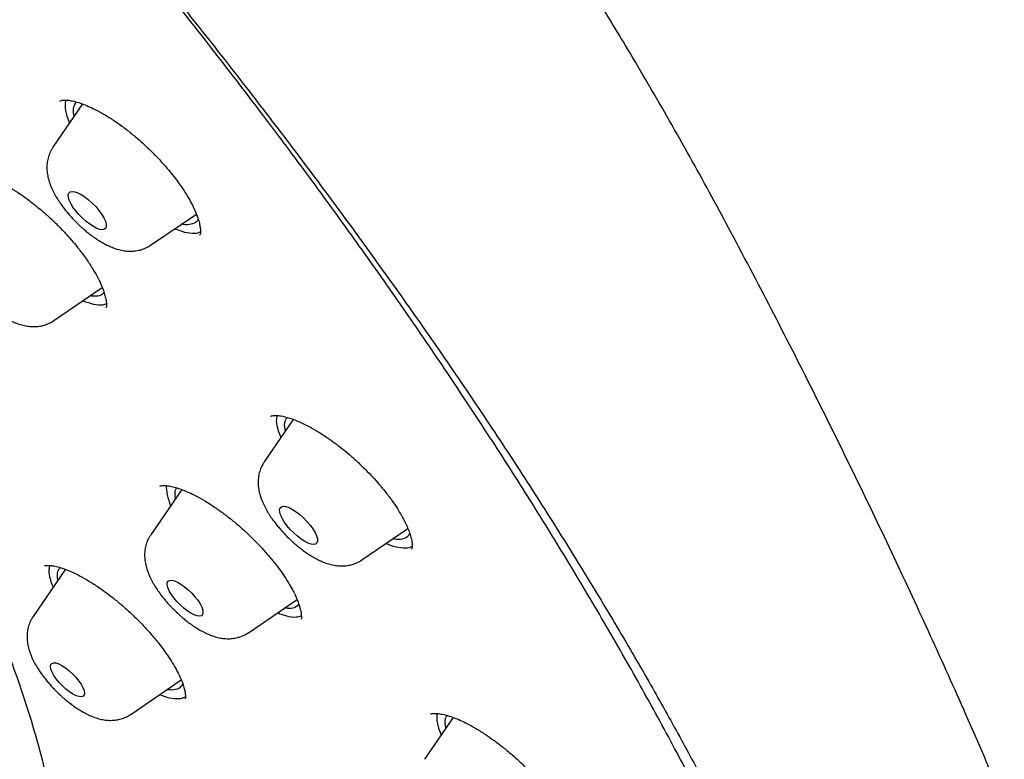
# Model space of a CAD drawing. Header units: millimetres. Extents: x 8 to 1577, y 12 to 2534.
# Tile 27 of 115: x 1357 to 1374, y 877 to 890. Entities that reach past the tile are written whole.
import ezdxf

# ---------------------------------------------------------------- set-up
doc = ezdxf.new("R2010")
doc.units = ezdxf.units.MM

msp = doc.modelspace()

# ---------------------------------------------------------------- linework, layer by layer
at = {"color": 7, "linetype": 'Continuous', "lineweight": 30}
for p, q in [((1358.114, 888.953), (1357.59, 888.188)), ((1359.314, 886.46), (1360.121, 887.01)), ((1357.605, 885.129), (1358.46, 885.712)), ((1358.525, 885.356), (1358.522, 885.354)), ((1361.832, 883.382), (1361.319, 882.633)), ((1359.863, 882.148), (1359.315, 881.347)), ((1363.042, 880.905), (1363.854, 881.458)), ((1357.81, 880.738), (1357.24, 879.906)), ((1361.039, 879.619), (1361.899, 880.205)), ((1358.964, 878.178), (1359.855, 878.786)), ((1364.656, 878.123), (1364.15, 877.385))]:
    msp.add_line(p, q, dxfattribs=at)
at = {"color": 7, "linetype": 'Continuous', "lineweight": 30, "flags": 128}
for points in [[(1358.306, 886.787), (1358.241, 886.829), (1358.176, 886.879), (1358.11, 886.937), (1358.049, 887), (1357.993, 887.066), (1357.944, 887.131), (1357.906, 887.195), (1357.879, 887.253), (1357.863, 887.305), (1357.861, 887.348), (1357.872, 887.379), (1357.895, 887.399), (1357.929, 887.407), (1357.974, 887.401), (1358.028, 887.383), (1358.088, 887.352), (1358.152, 887.311), (1358.218, 887.26), (1358.283, 887.203), (1358.345, 887.14), (1358.401, 887.074), (1358.449, 887.008), (1358.488, 886.945), (1358.515, 886.886), (1358.53, 886.834), (1358.532, 886.792), (1358.522, 886.76), (1358.499, 886.74), (1358.464, 886.733), (1358.419, 886.739), (1358.366, 886.757), (1358.306, 886.787)], [(1362.034, 881.232), (1361.97, 881.273), (1361.904, 881.323), (1361.839, 881.381), (1361.777, 881.444), (1361.721, 881.51), (1361.673, 881.576), (1361.635, 881.639), (1361.607, 881.698), (1361.592, 881.749), (1361.59, 881.792), (1361.6, 881.824), (1361.623, 881.844), (1361.658, 881.851), (1361.703, 881.845), (1361.757, 881.827), (1361.817, 881.797), (1361.881, 881.755), (1361.947, 881.705), (1362.012, 881.647), (1362.073, 881.584), (1362.129, 881.518), (1362.178, 881.452), (1362.216, 881.389), (1362.244, 881.33), (1362.259, 881.279), (1362.261, 881.236), (1362.25, 881.204), (1362.227, 881.184), (1362.193, 881.177), (1362.148, 881.183), (1362.094, 881.201), (1362.034, 881.232)], [(1360.024, 879.963), (1359.962, 880.003), (1359.898, 880.052), (1359.835, 880.109), (1359.775, 880.171), (1359.722, 880.235), (1359.676, 880.299), (1359.641, 880.359), (1359.617, 880.415), (1359.606, 880.463), (1359.608, 880.501), (1359.622, 880.528), (1359.649, 880.543), (1359.687, 880.545), (1359.734, 880.534), (1359.79, 880.511), (1359.85, 880.476), (1359.914, 880.431), (1359.978, 880.377), (1360.039, 880.318), (1360.096, 880.255), (1360.146, 880.191), (1360.186, 880.128), (1360.216, 880.069), (1360.233, 880.017), (1360.238, 879.974), (1360.23, 879.941), (1360.21, 879.92), (1360.177, 879.912), (1360.134, 879.916), (1360.082, 879.933), (1360.024, 879.963)], [(1357.944, 878.535), (1357.883, 878.575), (1357.82, 878.624), (1357.758, 878.68), (1357.7, 878.741), (1357.649, 878.804), (1357.606, 878.866), (1357.574, 878.925), (1357.554, 878.977), (1357.546, 879.022), (1357.552, 879.056), (1357.57, 879.078), (1357.601, 879.088), (1357.642, 879.085), (1357.692, 879.069), (1357.749, 879.04), (1357.811, 879), (1357.873, 878.951), (1357.935, 878.895), (1357.993, 878.835), (1358.044, 878.772), (1358.087, 878.71), (1358.119, 878.651), (1358.139, 878.598), (1358.147, 878.554), (1358.141, 878.52), (1358.123, 878.497), (1358.092, 878.487), (1358.051, 878.491), (1358.001, 878.507), (1357.944, 878.535)]]:
    msp.add_lwpolyline(points, dxfattribs=at)
at = {"color": 7, "linetype": 'Continuous', "lineweight": 30}
for points, knots in [([(1394.298, 868.051), (1394.344, 868.096), (1394.434, 868.184), (1394.57, 868.324), (1394.688, 868.451), (1394.806, 868.586), (1394.906, 868.707), (1394.998, 868.824), (1395.083, 868.937), (1395.193, 869.093), (1395.32, 869.287), (1395.456, 869.517), (1395.578, 869.747), (1395.686, 869.971), (1395.785, 870.199), (1395.9, 870.497), (1396.019, 870.857), (1396.124, 871.261), (1396.206, 871.658), (1396.269, 872.054), (1396.316, 872.485), (1396.343, 872.883), (1396.354, 873.242), (1396.356, 873.539), (1396.352, 873.813), (1396.343, 874.069), (1396.33, 874.322), (1396.313, 874.577), (1396.292, 874.832), (1396.266, 875.093), (1396.236, 875.361), (1396.2, 875.641), (1396.16, 875.925), (1396.116, 876.204), (1396.072, 876.468), (1396.028, 876.716), (1395.982, 876.96), (1395.932, 877.208), (1395.879, 877.469), (1395.82, 877.747), (1395.755, 878.051), (1395.681, 878.384), (1395.613, 878.684), (1395.557, 878.928), (1395.517, 879.098), (1395.484, 879.236), (1395.459, 879.343), (1395.439, 879.424), (1395.423, 879.494), (1395.401, 879.583), (1395.371, 879.705), (1395.331, 879.868), (1395.283, 880.062), (1395.221, 880.306), (1395.147, 880.596), (1395.061, 880.923), (1394.971, 881.26), (1394.879, 881.601), (1394.783, 881.946), (1394.699, 882.243), (1394.628, 882.491), (1394.57, 882.69), (1394.512, 882.889), (1394.455, 883.084), (1394.401, 883.264), (1394.354, 883.42), (1394.315, 883.55), (1394.283, 883.655), (1394.257, 883.738), (1394.235, 883.81), (1394.209, 883.894), (1394.174, 884.007), (1394.128, 884.157), (1394.071, 884.338), (1394.003, 884.552), (1393.926, 884.793), (1393.842, 885.052), (1393.71, 885.455), (1393.533, 885.986), (1393.309, 886.639), (1393.086, 887.27), (1392.864, 887.884), (1392.641, 888.489), (1392.373, 889.197), (1392.06, 890.003), (1391.698, 890.905), (1391.308, 891.848), (1390.885, 892.839), (1390.422, 893.894), (1389.945, 894.953), (1389.329, 896.285), (1388.802, 897.394), (1388.374, 898.274), (1388.196, 898.638), (1388.026, 898.982), (1387.877, 899.281), (1387.75, 899.535), (1387.644, 899.746), (1387.551, 899.932), (1387.471, 900.091), (1387.403, 900.225), (1387.337, 900.355), (1387.261, 900.503), (1387.167, 900.689), (1387.055, 900.908), (1386.868, 901.269), (1386.606, 901.776), (1386.261, 902.432), (1385.906, 903.098), (1385.537, 903.771), (1385.157, 904.449), (1384.749, 905.16), (1384.311, 905.901), (1383.845, 906.668), (1383.349, 907.461), (1382.821, 908.28), (1382.257, 909.129), (1381.673, 909.98), (1381.068, 910.832), (1380.445, 911.682), (1379.785, 912.553), (1379.092, 913.439), (1378.371, 914.33), (1377.629, 915.219), (1376.866, 916.105), (1376.085, 916.984), (1375.285, 917.855), (1374.438, 918.75), (1373.543, 919.666), (1372.6, 920.598), (1371.647, 921.512), (1370.683, 922.406), (1369.718, 923.273), (1368.754, 924.112), (1367.792, 924.923), (1366.828, 925.714), (1365.79, 926.544), (1364.678, 927.406), (1363.493, 928.297), (1362.31, 929.16), (1361.13, 929.994), (1359.953, 930.809), (1358.772, 931.618), (1357.622, 932.396), (1356.502, 933.144), (1355.418, 933.859), (1354.35, 934.555), (1353.311, 935.223), (1352.312, 935.858), (1351.351, 936.46), (1350.43, 937.03), (1349.547, 937.569), (1348.702, 938.078), (1347.896, 938.557), (1347.128, 939.009), (1346.349, 939.462), (1345.536, 939.927), (1344.667, 940.416), (1343.772, 940.912), (1342.91, 941.381), (1342.087, 941.822), (1341.305, 942.235), (1340.673, 942.564), (1340.205, 942.806), (1339.916, 942.954), (1339.657, 943.086), (1339.43, 943.202), (1339.235, 943.301), (1339.081, 943.378), (1338.964, 943.437), (1338.88, 943.479), (1338.806, 943.517), (1338.722, 943.559), (1338.611, 943.614), (1338.461, 943.689), (1338.273, 943.783), (1338.023, 943.907), (1337.722, 944.056), (1337.385, 944.221), (1337.046, 944.387), (1336.708, 944.55), (1336.063, 944.861), (1335.113, 945.31), (1333.86, 945.887), (1332.947, 946.296), (1332.373, 946.545), (1332.144, 946.644), (1331.932, 946.734), (1331.743, 946.812), (1331.581, 946.88), (1331.444, 946.936), (1331.334, 946.98), (1331.242, 947.018), (1331.152, 947.054), (1331.047, 947.096), (1330.92, 947.146), (1330.771, 947.205), (1330.564, 947.284), (1330.3, 947.385), (1329.975, 947.505), (1329.625, 947.631), (1329.316, 947.739), (1329.067, 947.823), (1328.892, 947.88), (1328.744, 947.928), (1328.619, 947.968), (1328.509, 948.002), (1328.39, 948.039), (1328.254, 948.08), (1328.095, 948.128), (1327.918, 948.179), (1327.718, 948.235), (1327.496, 948.296), (1327.266, 948.356), (1327.041, 948.412), (1326.807, 948.467), (1326.564, 948.522), (1326.313, 948.575), (1326.083, 948.619), (1325.874, 948.657), (1325.678, 948.69), (1325.513, 948.715), (1325.37, 948.735), (1325.241, 948.752), (1325.093, 948.771), (1324.935, 948.788), (1324.766, 948.805), (1324.598, 948.819), (1324.431, 948.831), (1324.261, 948.84), (1324.076, 948.848), (1323.877, 948.853), (1323.681, 948.853), (1323.498, 948.851), (1323.329, 948.845), (1323.163, 948.837), (1322.994, 948.825), (1322.827, 948.811), (1322.676, 948.794), (1322.54, 948.777), (1322.411, 948.759), (1322.284, 948.739), (1322.15, 948.715), (1321.998, 948.686), (1321.83, 948.649), (1321.657, 948.606), (1321.479, 948.557), (1321.302, 948.503), (1321.124, 948.443), (1320.953, 948.379), (1320.781, 948.308), (1320.607, 948.23), (1320.435, 948.146), (1320.21, 948.025), (1319.938, 947.861), (1319.706, 947.696), (1319.559, 947.583), (1319.496, 947.532), (1319.431, 947.479), (1319.363, 947.422), (1319.286, 947.354), (1319.175, 947.254), (1319.034, 947.119), (1318.927, 947.011), (1318.869, 946.952)], [0, 0, 0, 0, 0.00138, 0.002687, 0.004631, 0.006425, 0.008093, 0.009738, 0.01134, 0.012866, 0.016237, 0.019442, 0.022322, 0.0254, 0.028306, 0.031239, 0.036849, 0.04191, 0.046106, 0.051257, 0.056163, 0.061443, 0.065192, 0.068707, 0.071701, 0.074593, 0.077447, 0.0803, 0.083201, 0.086012, 0.089047, 0.092141, 0.095284, 0.09838, 0.10125, 0.103891, 0.106443, 0.109173, 0.111963, 0.114965, 0.118278, 0.121904, 0.125838, 0.128004, 0.129831, 0.131319, 0.13247, 0.133282, 0.133919, 0.134722, 0.136115, 0.137844, 0.139908, 0.142307, 0.145596, 0.149095, 0.152622, 0.156178, 0.159762, 0.163375, 0.16541, 0.167454, 0.169508, 0.17156, 0.173429, 0.175046, 0.176338, 0.177407, 0.17825, 0.178886, 0.179607, 0.18081, 0.18233, 0.184167, 0.186321, 0.188792, 0.191478, 0.194126, 0.200914, 0.207363, 0.213496, 0.219488, 0.225381, 0.231173, 0.240073, 0.248728, 0.257138, 0.267104, 0.277025, 0.28692, 0.296786, 0.31408, 0.317466, 0.320845, 0.324007, 0.32684, 0.328987, 0.330896, 0.332569, 0.334005, 0.335204, 0.33619, 0.337526, 0.339193, 0.341191, 0.343399, 0.348898, 0.354734, 0.360913, 0.366561, 0.372473, 0.378622, 0.384988, 0.391569, 0.398244, 0.405127, 0.41222, 0.419526, 0.42635, 0.433345, 0.440511, 0.447823, 0.455152, 0.462478, 0.469803, 0.477129, 0.484456, 0.491768, 0.499941, 0.5081, 0.516247, 0.524382, 0.532504, 0.540467, 0.548415, 0.556362, 0.564327, 0.574086, 0.58387, 0.593672, 0.603484, 0.613313, 0.623185, 0.633099, 0.642224, 0.651385, 0.660472, 0.669258, 0.677734, 0.685902, 0.693762, 0.701315, 0.70856, 0.715497, 0.722128, 0.728451, 0.735754, 0.743323, 0.751168, 0.75929, 0.76604, 0.772971, 0.780083, 0.782904, 0.785504, 0.787822, 0.789856, 0.791607, 0.793076, 0.793991, 0.794747, 0.795345, 0.795997, 0.796998, 0.798348, 0.800048, 0.802098, 0.80511, 0.808193, 0.811267, 0.814333, 0.81739, 0.828891, 0.840383, 0.852012, 0.854222, 0.856421, 0.858428, 0.860198, 0.86173, 0.863025, 0.86408, 0.864839, 0.865623, 0.866616, 0.867818, 0.869229, 0.87085, 0.873686, 0.876794, 0.880173, 0.883822, 0.885774, 0.887493, 0.888956, 0.890164, 0.891177, 0.892216, 0.893681, 0.895231, 0.896961, 0.898965, 0.901243, 0.903672, 0.905979, 0.908153, 0.910903, 0.913509, 0.915901, 0.918026, 0.920059, 0.922079, 0.923235, 0.924601, 0.926179, 0.92796, 0.929673, 0.93163, 0.933406, 0.93513, 0.937178, 0.939469, 0.941667, 0.943688, 0.945564, 0.947325, 0.94927, 0.951284, 0.952996, 0.954437, 0.955952, 0.957406, 0.958849, 0.96061, 0.962697, 0.964771, 0.966732, 0.969081, 0.971169, 0.973215, 0.975393, 0.977593, 0.979797, 0.982003, 0.986336, 0.990689, 0.991548, 0.992421, 0.993307, 0.994208, 0.995172, 0.996436, 0.998044, 1, 1, 1, 1]), ([(1352.458, 860.841), (1352.727, 860.7), (1353.265, 860.42), (1354.134, 859.988), (1355.065, 859.545), (1356.05, 859.103), (1356.995, 858.705), (1357.9, 858.348), (1358.765, 858.031), (1359.605, 857.748), (1360.419, 857.498), (1361.207, 857.28), (1362.016, 857.082), (1362.841, 856.912), (1363.669, 856.776), (1364.458, 856.682), (1365.21, 856.628), (1365.932, 856.614), (1366.611, 856.639), (1367.246, 856.701), (1367.841, 856.797), (1368.405, 856.928), (1368.956, 857.099), (1369.487, 857.313), (1369.991, 857.573), (1370.453, 857.869), (1370.874, 858.2), (1371.258, 858.569), (1371.598, 858.968), (1371.896, 859.394), (1372.155, 859.844), (1372.379, 860.327), (1372.574, 860.856), (1372.736, 861.435), (1372.86, 862.06), (1372.942, 862.713), (1372.984, 863.392), (1372.986, 864.102), (1372.95, 864.83), (1372.877, 865.572), (1372.771, 866.327), (1372.629, 867.107), (1372.447, 867.935), (1372.221, 868.813), (1371.951, 869.734), (1371.644, 870.67), (1371.302, 871.62), (1370.923, 872.591), (1370.515, 873.566), (1370.079, 874.541), (1369.619, 875.514), (1369.128, 876.503), (1368.589, 877.537), (1368.001, 878.615), (1367.367, 879.727), (1366.706, 880.841), (1366.019, 881.955), (1365.301, 883.078), (1364.566, 884.189), (1363.817, 885.287), (1363.056, 886.37), (1362.27, 887.456), (1361.436, 888.579), (1360.551, 889.736), (1359.625, 890.914), (1358.684, 892.08), (1357.729, 893.232), (1356.753, 894.381), (1355.775, 895.504), (1354.796, 896.6), (1353.82, 897.67), (1352.828, 898.732), (1351.792, 899.817), (1350.712, 900.922), (1349.598, 902.034), (1348.482, 903.12), (1347.368, 904.181), (1346.244, 905.225), (1345.133, 906.233), (1344.035, 907.205), (1342.953, 908.141), (1341.867, 909.058), (1340.747, 909.983), (1339.591, 910.912), (1338.415, 911.832), (1337.252, 912.716), (1336.103, 913.566), (1334.958, 914.388), (1333.839, 915.167), (1332.746, 915.905), (1331.681, 916.602), (1330.623, 917.272), (1329.544, 917.932), (1328.444, 918.579), (1327.339, 919.204), (1326.259, 919.787), (1325.205, 920.329), (1324.168, 920.837), (1323.167, 921.3), (1322.202, 921.72), (1321.273, 922.099), (1320.364, 922.445), (1319.447, 922.767), (1318.528, 923.06), (1317.617, 923.319), (1316.742, 923.534), (1315.902, 923.709), (1315.089, 923.844), (1314.32, 923.939), (1313.592, 923.994), (1312.905, 924.013), (1312.245, 923.997), (1311.595, 923.943), (1310.959, 923.85), (1310.346, 923.712), (1309.774, 923.537), (1309.243, 923.323), (1308.747, 923.072), (1308.295, 922.787), (1307.886, 922.471), (1307.518, 922.127), (1307.183, 921.75), (1306.901, 921.367), (1306.666, 920.984), (1306.452, 920.574), (1306.25, 920.101), (1306.069, 919.557), (1305.929, 918.994), (1305.827, 918.415), (1305.759, 917.822), (1305.725, 917.207), (1305.722, 916.571), (1305.751, 915.916), (1305.808, 915.269), (1305.888, 914.635), (1305.997, 913.96), (1306.145, 913.205), (1306.342, 912.365), (1306.571, 911.521), (1306.828, 910.674), (1307.11, 909.827), (1307.422, 908.969), (1307.761, 908.099), (1308.127, 907.22), (1308.542, 906.277), (1309.013, 905.269), (1309.54, 904.204), (1310.097, 903.132), (1310.683, 902.057), (1311.302, 900.968), (1311.943, 899.886), (1312.602, 898.814), (1313.276, 897.753), (1313.978, 896.683), (1314.729, 895.575), (1315.53, 894.429), (1316.375, 893.257), (1317.239, 892.093), (1318.121, 890.939), (1319.027, 889.784), (1319.94, 888.651), (1320.858, 887.541), (1321.778, 886.454), (1322.717, 885.371), (1323.701, 884.261), (1324.733, 883.126), (1325.801, 881.979), (1326.875, 880.854), (1327.952, 879.751), (1329.043, 878.661), (1330.126, 877.604), (1331.199, 876.58), (1332.261, 875.59), (1333.331, 874.615), (1334.337, 873.719), (1335.278, 872.898), (1336.233, 872.081), (1337.273, 871.21), (1338.396, 870.293), (1339.351, 869.531), (1339.931, 869.082), (1340.137, 868.923)], [0, 0, 0, 0, 0.004427, 0.008853, 0.014514, 0.020176, 0.025836, 0.031112, 0.036388, 0.041664, 0.046816, 0.051969, 0.057122, 0.063103, 0.069085, 0.074885, 0.080688, 0.086491, 0.092291, 0.097778, 0.103267, 0.108756, 0.114243, 0.120224, 0.126206, 0.132006, 0.137809, 0.143612, 0.149412, 0.154899, 0.160388, 0.165877, 0.171364, 0.177345, 0.183327, 0.189127, 0.19493, 0.200734, 0.206533, 0.21202, 0.217509, 0.222998, 0.228485, 0.234467, 0.240448, 0.246248, 0.252051, 0.257855, 0.263655, 0.269141, 0.27463, 0.28012, 0.285606, 0.291588, 0.297569, 0.303369, 0.309172, 0.314976, 0.320776, 0.326262, 0.331751, 0.337241, 0.342727, 0.348709, 0.35469, 0.36049, 0.366294, 0.372097, 0.377897, 0.383383, 0.388872, 0.394362, 0.399848, 0.40583, 0.411812, 0.417611, 0.423415, 0.429218, 0.435018, 0.440504, 0.445993, 0.451483, 0.456969, 0.462951, 0.468933, 0.474732, 0.480536, 0.486339, 0.492139, 0.497625, 0.503115, 0.508604, 0.51409, 0.520072, 0.526054, 0.531854, 0.537657, 0.54346, 0.54926, 0.554746, 0.560236, 0.565725, 0.571211, 0.577193, 0.583175, 0.588975, 0.594778, 0.600581, 0.606381, 0.611867, 0.617357, 0.622846, 0.628332, 0.634314, 0.640296, 0.646096, 0.651899, 0.657702, 0.663502, 0.668989, 0.674478, 0.679967, 0.685454, 0.68988, 0.694307, 0.699967, 0.705629, 0.71129, 0.716565, 0.721842, 0.727117, 0.73227, 0.737423, 0.742575, 0.747002, 0.751428, 0.757089, 0.762751, 0.768411, 0.773687, 0.778964, 0.784239, 0.789391, 0.794545, 0.799697, 0.805678, 0.81166, 0.81746, 0.823263, 0.829066, 0.834866, 0.840353, 0.845842, 0.851331, 0.856818, 0.862799, 0.868781, 0.874581, 0.880384, 0.886188, 0.891987, 0.897474, 0.902963, 0.908452, 0.913939, 0.919921, 0.925902, 0.931702, 0.937505, 0.943309, 0.949109, 0.954595, 0.960084, 0.965574, 0.97106, 0.975486, 0.979913, 0.985574, 0.991236, 0.996896, 1, 1, 1, 1]), ([(1378.098, 854.065), (1378.182, 854.136), (1378.356, 854.283), (1378.531, 854.473), (1378.654, 854.622), (1378.728, 854.718), (1378.794, 854.809), (1378.85, 854.892), (1378.898, 854.966), (1378.937, 855.03), (1378.969, 855.085), (1378.999, 855.138), (1379.032, 855.198), (1379.07, 855.27), (1379.115, 855.362), (1379.167, 855.475), (1379.222, 855.604), (1379.273, 855.735), (1379.317, 855.858), (1379.354, 855.972), (1379.387, 856.079), (1379.416, 856.185), (1379.445, 856.297), (1379.474, 856.421), (1379.504, 856.562), (1379.534, 856.723), (1379.562, 856.902), (1379.587, 857.091), (1379.607, 857.28), (1379.621, 857.461), (1379.632, 857.641), (1379.64, 857.818), (1379.644, 857.993), (1379.645, 858.157), (1379.643, 858.312), (1379.64, 858.469), (1379.634, 858.636), (1379.625, 858.825), (1379.612, 859.037), (1379.594, 859.269), (1379.571, 859.511), (1379.537, 859.815), (1379.491, 860.173), (1379.429, 860.587), (1379.36, 860.995), (1379.284, 861.404), (1379.2, 861.818), (1379.112, 862.238), (1379.013, 862.69), (1378.902, 863.179), (1378.778, 863.698), (1378.651, 864.213), (1378.522, 864.714), (1378.395, 865.195), (1378.27, 865.653), (1378.142, 866.108), (1378.006, 866.581), (1377.858, 867.082), (1377.702, 867.595), (1377.453, 868.394), (1377.098, 869.486), (1376.615, 870.888), (1376.099, 872.308), (1375.55, 873.748), (1374.968, 875.205), (1374.354, 876.681), (1373.726, 878.133), (1373.086, 879.558), (1372.437, 880.957), (1371.759, 882.369), (1371.055, 883.795), (1370.322, 885.235), (1369.709, 886.408), (1369.222, 887.313), (1368.876, 887.943), (1368.52, 888.576), (1368.152, 889.216), (1367.801, 889.811), (1367.465, 890.369), (1367.141, 890.896), (1366.844, 891.368), (1366.591, 891.766), (1366.395, 892.068), (1366.218, 892.339), (1366.059, 892.58), (1365.916, 892.795), (1365.783, 892.994), (1365.646, 893.196), (1365.493, 893.42), (1365.328, 893.661), (1365.152, 893.914), (1364.973, 894.169), (1364.788, 894.431), (1364.601, 894.692), (1364.297, 895.112), (1363.875, 895.685), (1363.327, 896.406), (1362.725, 897.179), (1362.057, 898.012), (1361.314, 898.907), (1360.55, 899.799), (1359.764, 900.685), (1358.96, 901.563), (1358.139, 902.43), (1357.304, 903.283), (1356.457, 904.122), (1355.598, 904.949), (1354.727, 905.762), (1353.846, 906.56), (1352.924, 907.372), (1351.962, 908.194), (1350.963, 909.021), (1349.963, 909.824), (1348.964, 910.605), (1347.965, 911.364), (1347.008, 912.073), (1346.088, 912.739), (1345.197, 913.371), (1344.394, 913.93), (1343.675, 914.426), (1343.174, 914.769), (1342.793, 915.029), (1342.541, 915.2), (1342.305, 915.36), (1342.11, 915.492), (1341.963, 915.591), (1341.858, 915.662), (1341.764, 915.724), (1341.662, 915.794), (1341.531, 915.881), (1341.374, 915.986), (1341.2, 916.102), (1341.017, 916.224), (1340.742, 916.408), (1340.369, 916.654), (1339.9, 916.963), (1339.309, 917.35), (1338.616, 917.8), (1337.828, 918.307), (1337.192, 918.711), (1336.695, 919.025), (1336.332, 919.253), (1335.973, 919.478), (1335.622, 919.697), (1335.283, 919.907), (1334.955, 920.109), (1334.635, 920.306), (1334.334, 920.49), (1334.034, 920.673), (1333.721, 920.863), (1333.363, 921.079), (1332.962, 921.321), (1332.519, 921.585), (1332.037, 921.871), (1331.515, 922.179), (1330.952, 922.508), (1330.564, 922.733), (1330.363, 922.85)], [0, 0, 0, 0, 0.006988, 0.014481, 0.01748, 0.020422, 0.023064, 0.025391, 0.027443, 0.029173, 0.030579, 0.031833, 0.033369, 0.03521, 0.037355, 0.040242, 0.043485, 0.046568, 0.049374, 0.051901, 0.054151, 0.056445, 0.058704, 0.061289, 0.064199, 0.067492, 0.07112, 0.074977, 0.078648, 0.082085, 0.08529, 0.08877, 0.091937, 0.094886, 0.097648, 0.100305, 0.103213, 0.106501, 0.110167, 0.114211, 0.118354, 0.122397, 0.129366, 0.136014, 0.142461, 0.148902, 0.15534, 0.161801, 0.168383, 0.176229, 0.184197, 0.191967, 0.19949, 0.206659, 0.213387, 0.219732, 0.226636, 0.234064, 0.2415, 0.248777, 0.268349, 0.287888, 0.307426, 0.326963, 0.3465, 0.366036, 0.385572, 0.403476, 0.421384, 0.439304, 0.457225, 0.475146, 0.493061, 0.500719, 0.508375, 0.516029, 0.523681, 0.531379, 0.537301, 0.543517, 0.550029, 0.553908, 0.55744, 0.560591, 0.563361, 0.565804, 0.568067, 0.570251, 0.572792, 0.575821, 0.578541, 0.581538, 0.584568, 0.587553, 0.590491, 0.59897, 0.607106, 0.615114, 0.625323, 0.635502, 0.645697, 0.655905, 0.666119, 0.676293, 0.686444, 0.696588, 0.706734, 0.716922, 0.727136, 0.737352, 0.748775, 0.760164, 0.771542, 0.78292, 0.794301, 0.805686, 0.815709, 0.825888, 0.836348, 0.843445, 0.850756, 0.853687, 0.85665, 0.859514, 0.861878, 0.863429, 0.864622, 0.865523, 0.866676, 0.868198, 0.870051, 0.872138, 0.874265, 0.876429, 0.881728, 0.887236, 0.892804, 0.902388, 0.911511, 0.920467, 0.924741, 0.929016, 0.933275, 0.937419, 0.941426, 0.945298, 0.949033, 0.95279, 0.955976, 0.959693, 0.963941, 0.968719, 0.974028, 0.979756, 0.985995, 0.992743, 1, 1, 1, 1]), ([(1330.318, 917.667), (1330.431, 917.596), (1330.645, 917.464), (1330.946, 917.274), (1331.207, 917.108), (1331.427, 916.966), (1331.612, 916.847), (1331.776, 916.74), (1332.029, 916.575), (1332.381, 916.343), (1332.951, 915.962), (1333.646, 915.489), (1334.514, 914.884), (1335.437, 914.224), (1336.415, 913.506), (1337.419, 912.751), (1338.448, 911.957), (1339.5, 911.124), (1340.553, 910.271), (1341.603, 909.398), (1342.673, 908.489), (1343.761, 907.542), (1344.865, 906.558), (1345.964, 905.556), (1347.057, 904.539), (1348.141, 903.506), (1349.196, 902.479), (1350.221, 901.461), (1351.215, 900.452), (1352.199, 899.435), (1353.17, 898.409), (1354.147, 897.354), (1355.13, 896.272), (1356.114, 895.163), (1357.081, 894.049), (1358.03, 892.931), (1358.959, 891.811), (1359.849, 890.712), (1360.701, 889.634), (1361.516, 888.58), (1362.31, 887.527), (1363.082, 886.477), (1363.846, 885.411), (1364.6, 884.328), (1365.341, 883.231), (1366.053, 882.142), (1366.736, 881.061), (1367.389, 879.99), (1367.986, 878.973), (1368.53, 878.009), (1369.025, 877.097), (1369.389, 876.397), (1369.638, 875.903), (1369.781, 875.616), (1369.915, 875.344), (1370.025, 875.116), (1370.122, 874.913), (1370.215, 874.716), (1370.327, 874.477), (1370.455, 874.198), (1370.6, 873.878), (1370.699, 873.654), (1370.751, 873.534)], [0, 0, 0, 0, 0.007184, 0.013512, 0.018985, 0.023599, 0.027355, 0.030607, 0.033897, 0.043173, 0.052607, 0.069452, 0.086298, 0.106352, 0.126407, 0.146462, 0.167949, 0.189437, 0.210924, 0.232412, 0.253884, 0.276669, 0.299463, 0.322257, 0.34505, 0.367847, 0.390647, 0.412131, 0.433615, 0.455098, 0.476582, 0.498061, 0.520846, 0.543643, 0.56644, 0.589237, 0.612033, 0.634824, 0.656306, 0.677788, 0.69927, 0.720752, 0.742231, 0.765012, 0.787806, 0.8106, 0.833394, 0.856187, 0.878968, 0.899011, 0.919054, 0.939097, 0.945712, 0.952281, 0.958472, 0.964237, 0.967807, 0.972331, 0.97781, 0.984246, 0.991641, 1, 1, 1, 1]), ([(1345.631, 895.29), (1345.664, 895.257), (1345.976, 894.942), (1346.55, 894.334), (1347.353, 893.466), (1348.136, 892.588), (1348.902, 891.7), (1349.645, 890.806), (1350.364, 889.912), (1351.056, 889.019), (1351.722, 888.127), (1352.361, 887.236), (1352.972, 886.352), (1353.55, 885.476), (1354.096, 884.61), (1354.609, 883.753), (1355.089, 882.909), (1355.532, 882.081), (1355.936, 881.272), (1356.3, 880.485), (1356.625, 879.718), (1356.91, 878.972), (1357.155, 878.248), (1357.36, 877.549), (1357.523, 876.877), (1357.646, 876.235), (1357.728, 875.621), (1357.769, 875.037), (1357.769, 874.484), (1357.728, 873.966), (1357.646, 873.482), (1357.523, 873.033), (1357.359, 872.619), (1357.153, 872.244), (1356.907, 871.91), (1356.621, 871.617), (1356.294, 871.364), (1355.927, 871.152), (1355.52, 870.982), (1355.076, 870.853), (1354.596, 870.765), (1354.083, 870.719), (1353.537, 870.714), (1352.957, 870.751), (1352.347, 870.828), (1351.709, 870.946), (1351.044, 871.104), (1350.349, 871.306), (1349.792, 871.487), (1349.459, 871.614), (1349.376, 871.646)], [0, 0, 0, 0, 0.0025366, 0.0239573, 0.0453708, 0.0668249, 0.0883691, 0.1100524, 0.13155, 0.1530377, 0.1745614, 0.196167, 0.2177652, 0.2392864, 0.2607766, 0.2822816, 0.3039579, 0.3254999, 0.3469563, 0.3683766, 0.389791, 0.4112453, 0.4327893, 0.4544717, 0.4759708, 0.4974589, 0.5189821, 0.5405863, 0.5621861, 0.5837079, 0.6051975, 0.6267009, 0.6483785, 0.6699208, 0.6913768, 0.712796, 0.7342113, 0.7556659, 0.7772095, 0.798891, 0.8203902, 0.8418783, 0.8634012, 0.885005, 0.9066043, 0.9281256, 0.949615, 0.9711186, 0.9927969, 1, 1, 1, 1]), ([(1357.714, 889.004), (1357.72, 889.008), (1357.732, 889.015), (1357.757, 889.02), (1357.784, 889.022), (1357.816, 889.022), (1357.85, 889.02), (1357.903, 889.013), (1357.986, 888.996), (1358.098, 888.96), (1358.215, 888.913), (1358.343, 888.853), (1358.49, 888.773), (1358.649, 888.674), (1358.811, 888.561), (1358.969, 888.438), (1359.13, 888.302), (1359.287, 888.157), (1359.434, 888.009), (1359.571, 887.859), (1359.696, 887.709), (1359.808, 887.562), (1359.905, 887.421), (1359.987, 887.288), (1360.052, 887.167), (1360.107, 887.051), (1360.148, 886.945), (1360.176, 886.849), (1360.188, 886.784), (1360.193, 886.739), (1360.195, 886.703), (1360.193, 886.675), (1360.19, 886.653), (1360.184, 886.643), (1360.18, 886.638)], [0, 0, 0, 0, 0.042812, 0.076933, 0.101999, 0.118124, 0.132714, 0.148497, 0.183627, 0.218187, 0.248901, 0.279372, 0.314809, 0.355309, 0.389075, 0.425546, 0.463297, 0.500379, 0.536798, 0.57257, 0.607714, 0.642261, 0.676072, 0.709002, 0.739865, 0.76828, 0.802401, 0.832302, 0.861137, 0.879138, 0.89813, 0.923931, 0.958006, 1, 1, 1, 1]), ([(1357.816, 889.022), (1357.81, 888.989), (1357.796, 888.911), (1357.821, 888.772), (1357.867, 888.659), (1357.884, 888.618)], [0, 0, 0, 0, 0.315876, 0.7478, 1, 1, 1, 1]), ([(1357.966, 888.737), (1357.961, 888.76), (1357.945, 888.836), (1357.957, 888.924), (1357.992, 888.969), (1358.006, 888.988)], [0, 0, 0, 0, 0.201696, 0.676214, 1, 1, 1, 1]), ([(1357.591, 888.186), (1357.579, 888.169), (1357.549, 888.125), (1357.516, 888.045), (1357.491, 887.951), (1357.481, 887.855), (1357.485, 887.758), (1357.501, 887.657), (1357.532, 887.553), (1357.573, 887.451), (1357.622, 887.355), (1357.675, 887.266), (1357.734, 887.178), (1357.793, 887.098), (1357.85, 887.029), (1357.905, 886.966), (1357.953, 886.914), (1357.985, 886.881), (1357.997, 886.87)], [0, 0, 0, 0, 0.039694, 0.104713, 0.172421, 0.23606, 0.303319, 0.376305, 0.456196, 0.537276, 0.610963, 0.680786, 0.747039, 0.818401, 0.870577, 0.915458, 0.970848, 1, 1, 1, 1]), ([(1356.054, 887.723), (1356.06, 887.727), (1356.072, 887.734), (1356.11, 887.739), (1356.166, 887.739), (1356.249, 887.728), (1356.346, 887.703), (1356.46, 887.663), (1356.578, 887.613), (1356.706, 887.549), (1356.848, 887.469), (1356.993, 887.377), (1357.136, 887.276), (1357.274, 887.17), (1357.417, 887.052), (1357.559, 886.924), (1357.695, 886.791), (1357.824, 886.656), (1357.943, 886.522), (1358.063, 886.375), (1358.18, 886.218), (1358.287, 886.055), (1358.373, 885.906), (1358.437, 885.775), (1358.482, 885.662), (1358.506, 885.583), (1358.52, 885.524), (1358.528, 885.482), (1358.534, 885.44), (1358.536, 885.404), (1358.534, 885.375), (1358.526, 885.362), (1358.522, 885.355)], [0, 0, 0, 0, 0.04691, 0.088182, 0.123633, 0.15372, 0.190728, 0.22486, 0.25598, 0.286877, 0.320858, 0.357891, 0.387655, 0.419112, 0.452265, 0.486012, 0.519138, 0.551634, 0.583492, 0.614713, 0.655359, 0.694724, 0.732417, 0.767717, 0.800577, 0.831029, 0.845759, 0.865089, 0.890354, 0.921377, 0.957969, 1, 1, 1, 1]), ([(1357.997, 886.87), (1358.028, 886.84), (1358.071, 886.797), (1358.138, 886.738), (1358.196, 886.689), (1358.266, 886.634), (1358.341, 886.581), (1358.419, 886.53), (1358.502, 886.483), (1358.588, 886.44), (1358.679, 886.404), (1358.773, 886.375), (1358.868, 886.358), (1358.962, 886.352), (1359.055, 886.359), (1359.145, 886.378), (1359.23, 886.411), (1359.287, 886.44), (1359.312, 886.46), (1359.313, 886.46)], [0, 0, 0, 0, 0.078984, 0.111245, 0.164621, 0.219736, 0.278855, 0.340756, 0.405327, 0.472674, 0.542908, 0.614967, 0.68482, 0.750881, 0.814085, 0.875803, 0.936974, 0.998138, 1, 1, 1, 1]), ([(1360.155, 886.922), (1360.146, 886.905), (1360.12, 886.857), (1360.03, 886.825), (1359.939, 886.813), (1359.872, 886.831), (1359.861, 886.834)], [0, 0, 0, 0, 0.20219, 0.565542, 0.928893, 1, 1, 1, 1]), ([(1359.744, 886.753), (1359.768, 886.742), (1359.866, 886.699), (1360.006, 886.672), (1360.134, 886.665), (1360.181, 886.691), (1360.194, 886.698)], [0, 0, 0, 0, 0.1248508, 0.4956698, 0.8664889, 1, 1, 1, 1]), ([(1358.491, 885.628), (1358.48, 885.615), (1358.449, 885.575), (1358.366, 885.551), (1358.281, 885.561), (1358.245, 885.565)], [0, 0, 0, 0, 0.2233509, 0.6744086, 1, 1, 1, 1]), ([(1356.288, 885.538), (1356.319, 885.508), (1356.362, 885.466), (1356.429, 885.406), (1356.487, 885.357), (1356.558, 885.303), (1356.632, 885.25), (1356.711, 885.199), (1356.793, 885.151), (1356.88, 885.108), (1356.97, 885.072), (1357.064, 885.044), (1357.159, 885.026), (1357.254, 885.021), (1357.346, 885.027), (1357.436, 885.046), (1357.522, 885.08), (1357.579, 885.108), (1357.604, 885.128), (1357.605, 885.129)], [0, 0, 0, 0, 0.078952, 0.1112, 0.164554, 0.219647, 0.278742, 0.340618, 0.405163, 0.472482, 0.542688, 0.614718, 0.684543, 0.750577, 0.813756, 0.875448, 0.936594, 0.997734, 1, 1, 1, 1]), ([(1358.118, 885.478), (1358.183, 885.456), (1358.316, 885.411), (1358.455, 885.398), (1358.514, 885.42), (1358.534, 885.427)], [0, 0, 0, 0, 0.391919, 0.794169, 1, 1, 1, 1]), ([(1361.428, 883.437), (1361.434, 883.441), (1361.445, 883.447), (1361.471, 883.451), (1361.5, 883.453), (1361.535, 883.454), (1361.572, 883.451), (1361.64, 883.443), (1361.763, 883.413), (1361.931, 883.348), (1362.098, 883.267), (1362.254, 883.179), (1362.407, 883.081), (1362.554, 882.978), (1362.691, 882.873), (1362.831, 882.757), (1362.97, 882.632), (1363.106, 882.501), (1363.233, 882.368), (1363.349, 882.238), (1363.463, 882.1), (1363.571, 881.957), (1363.669, 881.812), (1363.742, 881.689), (1363.799, 881.584), (1363.843, 881.489), (1363.881, 881.395), (1363.91, 881.304), (1363.928, 881.216), (1363.932, 881.15), (1363.93, 881.11), (1363.924, 881.099), (1363.921, 881.094)], [0, 0, 0, 0, 0.042288, 0.076731, 0.102986, 0.12097, 0.136703, 0.152831, 0.203069, 0.254829, 0.290219, 0.327086, 0.365652, 0.395702, 0.426725, 0.458722, 0.491494, 0.524811, 0.55709, 0.588015, 0.6176, 0.654971, 0.690011, 0.722709, 0.746737, 0.773287, 0.802425, 0.834072, 0.868278, 0.907018, 0.951006, 1, 1, 1, 1]), ([(1361.543, 883.453), (1361.538, 883.424), (1361.525, 883.35), (1361.55, 883.216), (1361.596, 883.104), (1361.613, 883.062)], [0, 0, 0, 0, 0.287028, 0.737166, 1, 1, 1, 1]), ([(1361.695, 883.181), (1361.69, 883.204), (1361.674, 883.281), (1361.683, 883.361), (1361.713, 883.401), (1361.723, 883.414)], [0, 0, 0, 0, 0.223571, 0.749551, 1, 1, 1, 1]), ([(1361.32, 882.63), (1361.308, 882.614), (1361.278, 882.57), (1361.244, 882.489), (1361.22, 882.395), (1361.21, 882.299), (1361.213, 882.202), (1361.23, 882.101), (1361.26, 881.997), (1361.302, 881.896), (1361.35, 881.8), (1361.403, 881.711), (1361.462, 881.623), (1361.522, 881.543), (1361.579, 881.473), (1361.633, 881.411), (1361.681, 881.359), (1361.714, 881.326), (1361.725, 881.314)], [0, 0, 0, 0, 0.04013, 0.10512, 0.172797, 0.236408, 0.303635, 0.376589, 0.456443, 0.537486, 0.611139, 0.680932, 0.747154, 0.818484, 0.870636, 0.915497, 0.970862, 1, 1, 1, 1]), ([(1359.475, 882.205), (1359.482, 882.208), (1359.493, 882.214), (1359.533, 882.217), (1359.583, 882.216), (1359.633, 882.211), (1359.697, 882.199), (1359.776, 882.179), (1359.879, 882.143), (1359.993, 882.096), (1360.127, 882.03), (1360.287, 881.939), (1360.454, 881.831), (1360.619, 881.712), (1360.774, 881.591), (1360.927, 881.461), (1361.074, 881.324), (1361.215, 881.182), (1361.347, 881.038), (1361.469, 880.893), (1361.581, 880.75), (1361.679, 880.611), (1361.761, 880.481), (1361.826, 880.364), (1361.876, 880.262), (1361.912, 880.176), (1361.937, 880.104), (1361.954, 880.042), (1361.966, 879.987), (1361.973, 879.941), (1361.975, 879.901), (1361.976, 879.872), (1361.97, 879.861), (1361.966, 879.855)], [0, 0, 0, 0, 0.053196, 0.097706, 0.122414, 0.143516, 0.162897, 0.196936, 0.224754, 0.25355, 0.286853, 0.324709, 0.367112, 0.401812, 0.437156, 0.472296, 0.507227, 0.54196, 0.576508, 0.610866, 0.645023, 0.678969, 0.711501, 0.74174, 0.769527, 0.794871, 0.817825, 0.838432, 0.858818, 0.885133, 0.917575, 0.955904, 1, 1, 1, 1]), ([(1359.597, 882.214), (1359.597, 882.214), (1359.584, 882.173), (1359.6, 882.056), (1359.644, 881.924), (1359.666, 881.859)], [0, 0, 0, 0, 0.003797, 0.507098, 1, 1, 1, 1]), ([(1359.753, 881.986), (1359.748, 882.023), (1359.738, 882.101), (1359.761, 882.151), (1359.773, 882.178)], [0, 0, 0, 0, 0.472888, 1, 1, 1, 1]), ([(1359.315, 881.344), (1359.304, 881.328), (1359.274, 881.284), (1359.241, 881.204), (1359.216, 881.11), (1359.206, 881.013), (1359.21, 880.917), (1359.226, 880.816), (1359.257, 880.712), (1359.298, 880.61), (1359.347, 880.514), (1359.4, 880.425), (1359.459, 880.337), (1359.518, 880.257), (1359.575, 880.187), (1359.63, 880.125), (1359.678, 880.073), (1359.71, 880.04), (1359.722, 880.029)], [0, 0, 0, 0, 0.039479, 0.104513, 0.172235, 0.235889, 0.303163, 0.376165, 0.456074, 0.537172, 0.610875, 0.680715, 0.746983, 0.81836, 0.870548, 0.915439, 0.970842, 1, 1, 1, 1]), ([(1361.725, 881.314), (1361.756, 881.284), (1361.8, 881.241), (1361.867, 881.182), (1361.925, 881.133), (1361.995, 881.079), (1362.069, 881.026), (1362.148, 880.975), (1362.231, 880.927), (1362.317, 880.884), (1362.408, 880.848), (1362.502, 880.82), (1362.597, 880.802), (1362.691, 880.797), (1362.783, 880.803), (1362.873, 880.822), (1362.959, 880.856), (1363.016, 880.884), (1363.041, 880.904), (1363.041, 880.904)], [0, 0, 0, 0, 0.079001, 0.111268, 0.164655, 0.219781, 0.278913, 0.340827, 0.405411, 0.472772, 0.543021, 0.615095, 0.684962, 0.751037, 0.814254, 0.875985, 0.937168, 0.998345, 1, 1, 1, 1]), ([(1363.887, 881.371), (1363.877, 881.352), (1363.85, 881.302), (1363.759, 881.269), (1363.668, 881.258), (1363.601, 881.275), (1363.59, 881.278)], [0, 0, 0, 0, 0.217046, 0.573632, 0.930217, 1, 1, 1, 1]), ([(1363.472, 881.198), (1363.497, 881.187), (1363.594, 881.143), (1363.735, 881.116), (1363.866, 881.11), (1363.916, 881.138), (1363.931, 881.146)], [0, 0, 0, 0, 0.121443, 0.482139, 0.842836, 1, 1, 1, 1]), ([(1357.441, 880.8), (1357.445, 880.802), (1357.452, 880.806), (1357.487, 880.809), (1357.543, 880.807), (1357.628, 880.795), (1357.726, 880.77), (1357.843, 880.728), (1357.97, 880.673), (1358.11, 880.601), (1358.27, 880.506), (1358.435, 880.397), (1358.597, 880.277), (1358.751, 880.154), (1358.907, 880.019), (1359.057, 879.877), (1359.199, 879.732), (1359.331, 879.585), (1359.452, 879.439), (1359.56, 879.296), (1359.656, 879.157), (1359.736, 879.027), (1359.8, 878.909), (1359.852, 878.799), (1359.89, 878.7), (1359.914, 878.614), (1359.924, 878.557), (1359.928, 878.519), (1359.928, 878.49), (1359.927, 878.471), (1359.927, 878.458), (1359.925, 878.453), (1359.924, 878.451)], [0, 0, 0, 0, 0.047123, 0.088355, 0.123592, 0.154011, 0.191866, 0.226738, 0.258923, 0.293248, 0.331152, 0.372659, 0.40614, 0.441582, 0.477874, 0.513735, 0.54916, 0.58416, 0.618749, 0.652921, 0.686668, 0.719858, 0.750905, 0.779352, 0.813036, 0.841935, 0.869823, 0.887458, 0.90612, 0.930523, 0.961901, 1, 1, 1, 1]), ([(1357.533, 880.806), (1357.527, 880.781), (1357.511, 880.713), (1357.531, 880.581), (1357.575, 880.466), (1357.593, 880.421)], [0, 0, 0, 0, 0.2634064, 0.711286, 1, 1, 1, 1]), ([(1357.678, 880.546), (1357.675, 880.568), (1357.662, 880.642), (1357.676, 880.718), (1357.71, 880.756), (1357.721, 880.769)], [0, 0, 0, 0, 0.215176, 0.737912, 1, 1, 1, 1]), ([(1359.722, 880.029), (1359.753, 879.999), (1359.796, 879.956), (1359.863, 879.897), (1359.921, 879.848), (1359.991, 879.793), (1360.066, 879.74), (1360.144, 879.689), (1360.227, 879.642), (1360.313, 879.599), (1360.404, 879.563), (1360.498, 879.534), (1360.593, 879.517), (1360.687, 879.511), (1360.78, 879.518), (1360.87, 879.537), (1360.955, 879.57), (1361.012, 879.599), (1361.038, 879.619), (1361.038, 879.619)], [0, 0, 0, 0, 0.078956, 0.111205, 0.164562, 0.219658, 0.278756, 0.340635, 0.405183, 0.472505, 0.542715, 0.614749, 0.684577, 0.750614, 0.813796, 0.875492, 0.936641, 0.997783, 1, 1, 1, 1]), ([(1361.93, 880.122), (1361.913, 880.104), (1361.874, 880.062), (1361.787, 880.04), (1361.708, 880.052), (1361.68, 880.056)], [0, 0, 0, 0, 0.316149, 0.757228, 1, 1, 1, 1]), ([(1357.241, 879.904), (1357.229, 879.887), (1357.199, 879.844), (1357.165, 879.763), (1357.141, 879.669), (1357.131, 879.573), (1357.135, 879.476), (1357.151, 879.375), (1357.181, 879.271), (1357.223, 879.169), (1357.271, 879.073), (1357.325, 878.984), (1357.384, 878.896), (1357.443, 878.816), (1357.5, 878.747), (1357.555, 878.684), (1357.603, 878.632), (1357.635, 878.599), (1357.646, 878.588)], [0, 0, 0, 0, 0.040254, 0.105236, 0.172904, 0.236506, 0.303725, 0.376669, 0.456514, 0.537546, 0.61119, 0.680973, 0.747187, 0.818507, 0.870653, 0.915508, 0.970865, 1, 1, 1, 1]), ([(1361.554, 879.97), (1361.608, 879.95), (1361.731, 879.905), (1361.875, 879.888), (1361.945, 879.91), (1361.974, 879.919)], [0, 0, 0, 0, 0.316688, 0.715238, 1, 1, 1, 1]), ([(1359.881, 878.717), (1359.866, 878.692), (1359.832, 878.638), (1359.736, 878.602), (1359.645, 878.609), (1359.601, 878.613)], [0, 0, 0, 0, 0.309885, 0.6740919, 1, 1, 1, 1]), ([(1357.646, 878.588), (1357.677, 878.558), (1357.721, 878.515), (1357.788, 878.456), (1357.846, 878.407), (1357.916, 878.352), (1357.991, 878.299), (1358.069, 878.248), (1358.152, 878.201), (1358.238, 878.158), (1358.329, 878.122), (1358.423, 878.093), (1358.518, 878.076), (1358.612, 878.07), (1358.704, 878.077), (1358.794, 878.096), (1358.88, 878.129), (1358.937, 878.158), (1358.962, 878.177), (1358.963, 878.178)], [0, 0, 0, 0, 0.079002, 0.1112701, 0.1646581, 0.2197854, 0.2789178, 0.3408327, 0.4054187, 0.4727801, 0.5430306, 0.6151059, 0.6849745, 0.7510505, 0.814269, 0.8760006, 0.937185, 0.9983634, 1, 1, 1, 1]), ([(1359.477, 878.528), (1359.485, 878.525), (1359.567, 878.487), (1359.696, 878.461), (1359.843, 878.448), (1359.904, 878.478), (1359.928, 878.49)], [0, 0, 0, 0, 0.039396, 0.399121, 0.758846, 1, 1, 1, 1]), ([(1364.251, 878.183), (1364.256, 878.186), (1364.264, 878.19), (1364.287, 878.193), (1364.315, 878.195), (1364.352, 878.195), (1364.394, 878.191), (1364.457, 878.182), (1364.549, 878.161), (1364.665, 878.122), (1364.783, 878.073), (1364.91, 878.011), (1365.058, 877.929), (1365.214, 877.831), (1365.372, 877.722), (1365.526, 877.605), (1365.684, 877.474), (1365.84, 877.333), (1365.989, 877.188), (1366.127, 877.04), (1366.254, 876.892), (1366.369, 876.746), (1366.471, 876.604), (1366.556, 876.47), (1366.625, 876.349), (1366.68, 876.235), (1366.721, 876.134), (1366.748, 876.046), (1366.76, 875.986), (1366.765, 875.945), (1366.767, 875.91), (1366.766, 875.885), (1366.766, 875.866), (1366.762, 875.859), (1366.76, 875.855)], [0, 0, 0, 0, 0.041097, 0.074873, 0.101018, 0.119626, 0.136995, 0.155354, 0.193751, 0.227762, 0.256519, 0.286913, 0.321731, 0.361023, 0.39346, 0.428444, 0.46501, 0.501434, 0.53759, 0.573264, 0.608498, 0.643319, 0.677742, 0.711685, 0.743341, 0.772037, 0.805547, 0.833714, 0.8608, 0.87825, 0.896999, 0.922782, 0.957196, 1, 1, 1, 1]), ([(1364.373, 878.193), (1364.369, 878.168), (1364.357, 878.098), (1364.381, 877.969), (1364.427, 877.856), (1364.444, 877.815)], [0, 0, 0, 0, 0.25648, 0.725904, 1, 1, 1, 1]), ([(1364.526, 877.934), (1364.521, 877.957), (1364.505, 878.033), (1364.514, 878.113), (1364.544, 878.154), (1364.554, 878.167)], [0, 0, 0, 0, 0.223571, 0.749551, 1, 1, 1, 1])]:
    msp.add_open_spline(points, degree=3, knots=knots, dxfattribs=at)

doc.saveas('drawing.dxf')
